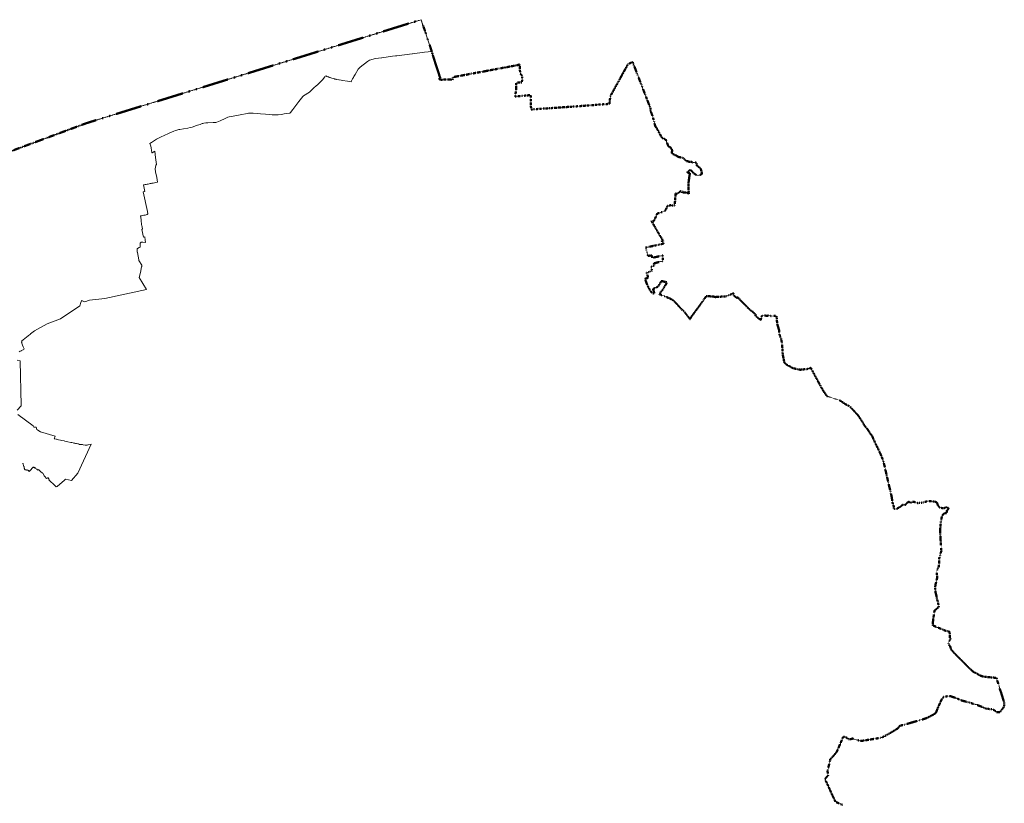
# Model space of a CAD drawing. Extents: x 5459987 to 5506369, y 5959610 to 5991660.
# Tile 51 of 51: x 5484932 to 5505063, y 5975640 to 5991660. Entities that reach past the tile are written whole.
import ezdxf

# ---------------------------------------------------------------- set-up
doc = ezdxf.new("R2010")
doc.units = 0
doc.linetypes.add('DWUKROPK4-3', pattern=[3.48, 2, -0.46, 0.05, -0.46, 0.05, -0.46])
doc.layers.get('0').update_dxf_attribs({"linetype": 'CONTINUOUS'})
for name, color, linetype, lineweight in [('GEPPGD', 7, 'CONTINUOUS', 18), ('GEPPGP', 7, 'CONTINUOUS', 18), ('GEPPGW', 7, 'CONTINUOUS', 18), ('GESJPO', 7, 'CONTINUOUS', 50), ('GESOZN', 7, 'CONTINUOUS', 18)]:
    doc.layers.add(name, color=color, linetype=linetype, lineweight=lineweight)

# ---------------------------------------------------------------- blocks, each defined once
blk = doc.blocks.new('GEPPGP1_1')
at = {"color": 0}
blk.add_lwpolyline([(0, 0.25), (0.077254, 0.237764), (0.146946, 0.202254), (0.202254, 0.146946), (0.237764, 0.077254), (0.25, 0), (0.237764, -0.077254), (0.202254, -0.146946), (0.146946, -0.202254), (0.077254, -0.237764), (0, -0.25), (-0.077254, -0.237764), (-0.146946, -0.202254), (-0.202254, -0.146946), (-0.237764, -0.077254), (-0.25, 0), (-0.237764, 0.077254), (-0.202254, 0.146946), (-0.146946, 0.202254), (-0.077254, 0.237764)], close=True, dxfattribs=at)
blk = doc.blocks.new('GEPPGP1_2')
blk.add_hatch(color=0).paths.add_polyline_path([(0, -0.045), (0.013906, -0.042798), (0.02645, -0.036406), (0.036406, -0.02645), (0.042798, -0.013906), (0.045, 0), (0.042798, 0.013906), (0.036406, 0.02645), (0.02645, 0.036406), (0.013906, 0.042798), (0, 0.045), (-0.013906, 0.042798), (-0.02645, 0.036406), (-0.036406, 0.02645), (-0.042798, 0.013906), (-0.045, 0), (-0.042798, -0.013906), (-0.036406, -0.02645), (-0.02645, -0.036406), (-0.013906, -0.042798)])
blk = doc.blocks.new('GEPPGW1_1')
at = {"color": 0}
blk.add_lwpolyline([(0, 0.25), (0.077254, 0.237764), (0.146946, 0.202254), (0.202254, 0.146946), (0.237764, 0.077254), (0.25, 0), (0.237764, -0.077254), (0.202254, -0.146946), (0.146946, -0.202254), (0.077254, -0.237764), (0, -0.25), (-0.077254, -0.237764), (-0.146946, -0.202254), (-0.202254, -0.146946), (-0.237764, -0.077254), (-0.25, 0), (-0.237764, 0.077254), (-0.202254, 0.146946), (-0.146946, 0.202254), (-0.077254, 0.237764)], close=True, dxfattribs=at)
blk = doc.blocks.new('GEPPGD1_1')
at = {"color": 0}
blk.add_lwpolyline([(0, 0.25), (0.077254, 0.237764), (0.146946, 0.202254), (0.202254, 0.146946), (0.237764, 0.077254), (0.25, 0), (0.237764, -0.077254), (0.202254, -0.146946), (0.146946, -0.202254), (0.077254, -0.237764), (0, -0.25), (-0.077254, -0.237764), (-0.146946, -0.202254), (-0.202254, -0.146946), (-0.237764, -0.077254), (-0.25, 0), (-0.237764, 0.077254), (-0.202254, 0.146946), (-0.146946, 0.202254), (-0.077254, 0.237764)], close=True, dxfattribs=at)

msp = doc.modelspace()

# ---------------------------------------------------------------- linework, layer by layer
at = {"layer": 'GESJPO', "color": 252, "linetype": 'DWUKROPK4-3', "lineweight": 50, "elevation": 10}
msp.add_lwpolyline([(5501753, 5975611), (5501611, 5975670), (5501513, 5975880), (5501491, 5975930), (5501489, 5975935), (5501481, 5975955), (5501478, 5975961), (5501466, 5975989), (5501463, 5975994), (5501397, 5976135), (5501399, 5976139), (5501460, 5976212), (5501449, 5976297), (5501504, 5976535), (5501506, 5976540), (5501548, 5976587), (5501555, 5976593), (5501636, 5976689), (5501737, 5976922), (5501767, 5976994), (5501769, 5977000), (5501787, 5977004), (5501851, 5976977), (5501862, 5976959), (5501897, 5976950), (5501899, 5976952), (5501921, 5976951), (5501960, 5976964), (5502111, 5976918), (5502128, 5976913), (5502371, 5976952), (5502539, 5976979), (5502554, 5976982), (5502668, 5977041), (5502883, 5977169), (5502932, 5977229), (5502986, 5977238), (5503394, 5977356), (5503484, 5977385), (5503502, 5977395), (5503540, 5977413), (5503662, 5977483), (5503704, 5977591), (5503791, 5977782), (5503799, 5977777), (5503812, 5977805), (5503820, 5977819), (5503952, 5977834), (5504053, 5977799), (5504084, 5977788), (5504103, 5977781), (5504183, 5977744), (5504336, 5977704), (5504355, 5977699), (5504366, 5977696), (5504373, 5977694), (5504385, 5977690), (5504396, 5977685), (5504406, 5977680), (5504409, 5977679), (5504430, 5977674), (5504448, 5977670), (5504458, 5977668), (5504465, 5977666), (5504633, 5977602), (5504700, 5977571), (5504768, 5977567), (5504806, 5977565), (5504861, 5977542), (5504912, 5977502), (5504939, 5977502), (5504956, 5977502), (5504974, 5977503), (5504999, 5977538), (5505045, 5977595), (5505056, 5977612), (5505059, 5977636), (5505061, 5977654), (5505063, 5977674), (5505061, 5977694), (5505054, 5977721), (5505031, 5977795), (5504999, 5977901), (5504979, 5977956), (5504964, 5978012), (5504942, 5978082), (5504920, 5978148), (5504903, 5978204), (5504801, 5978213), (5504687, 5978225), (5504632, 5978230), (5504598, 5978242), (5504589, 5978246), (5504581, 5978248), (5504572, 5978251), (5504416, 5978338), (5504402, 5978352), (5504062, 5978688), (5504030, 5978723), (5503977, 5978785), (5503969, 5978804), (5503959, 5978842), (5503941, 5978868), (5503923, 5978911), (5503937, 5978960), (5503961, 5978990), (5503966, 5979010), (5503948, 5979028), (5503946, 5979127), (5503934, 5979145), (5503932, 5979164), (5503902, 5979161), (5503878, 5979161), (5503598, 5979279), (5503613, 5979449), (5503616, 5979448), (5503619, 5979462), (5503621, 5979468), (5503637, 5979582), (5503716, 5979645), (5503724, 5979649), (5503710, 5979739), (5503703, 5979776), (5503697, 5979775), (5503674, 5979887), (5503659, 5979948), (5503653, 5980010), (5503652, 5980077), (5503660, 5980126), (5503664, 5980140), (5503676, 5980193), (5503689, 5980241), (5503684, 5980379), (5503693, 5980414), (5503702, 5980439), (5503724, 5980476), (5503731, 5980541), (5503731, 5980561), (5503731, 5980647), (5503739, 5980672), (5503764, 5980764), (5503777, 5980799), (5503771, 5980884), (5503770, 5980894), (5503761, 5981027), (5503754, 5981127), (5503754, 5981129), (5503749, 5981200), (5503765, 5981380), (5503792, 5981536), (5503812, 5981539), (5503835, 5981567), (5503881, 5981573), (5503892, 5981626), (5503918, 5981655), (5503921, 5981664), (5503920, 5981675), (5503885, 5981692), (5503864, 5981691), (5503851, 5981681), (5503833, 5981675), (5503783, 5981677), (5503743, 5981684), (5503738, 5981688), (5503705, 5981734), (5503693, 5981768), (5503686, 5981785), (5503678, 5981794), (5503650, 5981805), (5503620, 5981811), (5503576, 5981813), (5503512, 5981823), (5503480, 5981812), (5503393, 5981789), (5503363, 5981784), (5503322, 5981779), (5503290, 5981779), (5503281, 5981782), (5503245, 5981794), (5503209, 5981806), (5503189, 5981802), (5503169, 5981795), (5503147, 5981781), (5503126, 5981798), (5503112, 5981803), (5503100, 5981798), (5503077, 5981785), (5503053, 5981751), (5503041, 5981743), (5503022, 5981737), (5502996, 5981746), (5502978, 5981735), (5502961, 5981723), (5502957, 5981720), (5502952, 5981714), (5502927, 5981693), (5502884, 5981675), (5502866, 5981655), (5502817, 5981663), (5502802, 5981666), (5502804, 5981692), (5502799, 5981730), (5502784, 5981765), (5502771, 5981822), (5502767, 5981859), (5502759, 5981918), (5502707, 5982133), (5502655, 5982360), (5502598, 5982608), (5502557, 5982724), (5502514, 5982823), (5502514, 5982824), (5502509, 5982834), (5502432, 5982990), (5502363, 5983144), (5502362, 5983149), (5502358, 5983154), (5502343, 5983174), (5502318, 5983206), (5502256, 5983303), (5502244, 5983317), (5502242, 5983319), (5502211, 5983353), (5502168, 5983427), (5502073, 5983572), (5502013, 5983637), (5501904, 5983754), (5501833, 5983791), (5501820, 5983795), (5501817, 5983799), (5501803, 5983810), (5501772, 5983829), (5501769, 5983832), (5501756, 5983840), (5501715, 5983868), (5501686, 5983882), (5501455, 5983957), (5501437, 5983965), (5501428, 5983976), (5501385, 5984038), (5501357, 5984082), (5501331, 5984127), (5501283, 5984213), (5501261, 5984256), (5501240, 5984296), (5501185, 5984394), (5501117, 5984527), (5501109, 5984542), (5501079, 5984532), (5501046, 5984520), (5501019, 5984517), (5500973, 5984513), (5500943, 5984510), (5500891, 5984504), (5500869, 5984508), (5500848, 5984511), (5500773, 5984529), (5500743, 5984535), (5500714, 5984551), (5500707, 5984555), (5500703, 5984557), (5500613, 5984608), (5500566, 5984649), (5500552, 5984721), (5500550, 5984733), (5500549, 5984735), (5500533, 5984817), (5500521, 5985027), (5500498, 5985147), (5500492, 5985156), (5500492, 5985160), (5500473, 5985194), (5500470, 5985220), (5500469, 5985224), (5500458, 5985315), (5500420, 5985443), (5500412, 5985536), (5500407, 5985588), (5500405, 5985595), (5500379, 5985606), (5500354, 5985604), (5500316, 5985596), (5500290, 5985602), (5500244, 5985611), (5500223, 5985608), (5500197, 5985606), (5500178, 5985610), (5500132, 5985615), (5500097, 5985596), (5500084, 5985517), (5499996, 5985589), (5499973, 5985608), (5499986, 5985636), (5499975, 5985642), (5499942, 5985660), (5499925, 5985687), (5499885, 5985711), (5499817, 5985772), (5499727, 5985865), (5499614, 5985983), (5499609, 5985981), (5499592, 5985974), (5499587, 5985978), (5499541, 5986013), (5499538, 5986015), (5499524, 5986068), (5499457, 5986037), (5499365, 5986004), (5499157, 5985990), (5499098, 5986004), (5499004, 5986005), (5498968, 5986005), (5498829, 5985810), (5498658, 5985578), (5498637, 5985538), (5498554, 5985647), (5498519, 5985687), (5498477, 5985729), (5498438, 5985768), (5498384, 5985830), (5498375, 5985841), (5498371, 5985846), (5498275, 5985936), (5498201, 5985970), (5498112, 5986009), (5498036, 5986035), (5498012, 5986044), (5498026, 5986067), (5498044, 5986102), (5498050, 5986102), (5498103, 5986176), (5498110, 5986191), (5498142, 5986247), (5498166, 5986292), (5498053, 5986317), (5497983, 5986203), (5497881, 5986155), (5497907, 5986072), (5497899, 5986068), (5497882, 5986064), (5497862, 5986076), (5497828, 5986112), (5497758, 5986249), (5497717, 5986361), (5497782, 5986384), (5497770, 5986429), (5497746, 5986482), (5497863, 5986526), (5497850, 5986571), (5497837, 5986610), (5497905, 5986635), (5497896, 5986677), (5498083, 5986727), (5498082, 5986840), (5497926, 5986805), (5497865, 5986794), (5497849, 5986845), (5497781, 5986830), (5497758, 5986904), (5497730, 5987001), (5497888, 5987036), (5497928, 5987045), (5497983, 5987056), (5498094, 5987081), (5498063, 5987136), (5498090, 5987134), (5498075, 5987160), (5498031, 5987232), (5497951, 5987366), (5497850, 5987545), (5497854, 5987544), (5497894, 5987538), (5497901, 5987550), (5497971, 5987703), (5498004, 5987708), (5498090, 5987734), (5498128, 5987751), (5498181, 5987856), (5498249, 5987868), (5498268, 5987865), (5498314, 5987860), (5498325, 5987875), (5498341, 5988071), (5498344, 5988105), (5498366, 5988097), (5498377, 5988106), (5498446, 5988153), (5498450, 5988154), (5498474, 5988158), (5498477, 5988129), (5498478, 5988122), (5498523, 5988129), (5498559, 5988127), (5498569, 5988128), (5498611, 5988102), (5498611, 5988111), (5498605, 5988317), (5498635, 5988524), (5498577, 5988534), (5498626, 5988580), (5498648, 5988583), (5498658, 5988584), (5498700, 5988531), (5498763, 5988486), (5498816, 5988473), (5498885, 5988507), (5498882, 5988514), (5498873, 5988551), (5498863, 5988589), (5498855, 5988620), (5498780, 5988675), (5498773, 5988713), (5498777, 5988737), (5498769, 5988736), (5498745, 5988738), (5498736, 5988735), (5498725, 5988733), (5498724, 5988735), (5498708, 5988744), (5498684, 5988743), (5498679, 5988747), (5498673, 5988751), (5498661, 5988752), (5498649, 5988755), (5498644, 5988754), (5498631, 5988751), (5498610, 5988755), (5498601, 5988766), (5498594, 5988765), (5498579, 5988769), (5498561, 5988766), (5498559, 5988767), (5498557, 5988778), (5498528, 5988799), (5498519, 5988817), (5498500, 5988833), (5498491, 5988838), (5498469, 5988839), (5498454, 5988841), (5498441, 5988848), (5498417, 5988851), (5498393, 5988857), (5498391, 5988857), (5498383, 5988866), (5498371, 5988868), (5498363, 5988880), (5498352, 5988881), (5498344, 5988886), (5498340, 5988881), (5498336, 5988884), (5498320, 5988900), (5498285, 5988915), (5498269, 5988933), (5498267, 5988953), (5498273, 5988984), (5498264, 5989011), (5498253, 5989034), (5498251, 5989037), (5498250, 5989038), (5498243, 5989045), (5498229, 5989051), (5498200, 5989065), (5498189, 5989088), (5498168, 5989144), (5498140, 5989208), (5498135, 5989214), (5498086, 5989231), (5498078, 5989236), (5498075, 5989240), (5498055, 5989257), (5498039, 5989285), (5498037, 5989295), (5498030, 5989306), (5497984, 5989390), (5497967, 5989426), (5497931, 5989476), (5497918, 5989513), (5497916, 5989528), (5497881, 5989655), (5497864, 5989710), (5497863, 5989713), (5497859, 5989725), (5497822, 5989815), (5497823, 5989821), (5497830, 5989832), (5497831, 5989843), (5497816, 5989879), (5497795, 5989936), (5497751, 5990051), (5497652, 5990306), (5497563, 5990537), (5497524, 5990641), (5497465, 5990795), (5497464, 5990794), (5497405, 5990768), (5497370, 5990753), (5497268, 5990567), (5497155, 5990361), (5497044, 5990161), (5497015, 5990103), (5496997, 5990026), (5496993, 5989954), (5496992, 5989940), (5496984, 5989939), (5496719, 5989920), (5496715, 5989919), (5496704, 5989919), (5496700, 5989918), (5496698, 5989918), (5496588, 5989910), (5496585, 5989909), (5496474, 5989901), (5496471, 5989900), (5496420, 5989896), (5496417, 5989896), (5496356, 5989892), (5496353, 5989891), (5496241, 5989883), (5495884, 5989859), (5495878, 5989859), (5495874, 5989858), (5495766, 5989851), (5495757, 5989850), (5495645, 5989842), (5495642, 5989842), (5495526, 5989834), (5495517, 5989833), (5495436, 5989828), (5495433, 5989828), (5495387, 5989824), (5495382, 5990119), (5495206, 5990102), (5495064, 5990089), (5495084, 5990262), (5495083, 5990377), (5495199, 5990377), (5495209, 5990467), (5495205, 5990517), (5495178, 5990542), (5495175, 5990544), (5495171, 5990548), (5495165, 5990553), (5495153, 5990741), (5495153, 5990744), (5495141, 5990742), (5495093, 5990727), (5495044, 5990718), (5494962, 5990703), (5494945, 5990700), (5494847, 5990681), (5494779, 5990669), (5494749, 5990663), (5494650, 5990645), (5494551, 5990627), (5494454, 5990608), (5494356, 5990590), (5494260, 5990573), (5494159, 5990554), (5494060, 5990535), (5493962, 5990517), (5493864, 5990499), (5493787, 5990485), (5493784, 5990431), (5493711, 5990438), (5493532, 5990432), (5493519, 5990435), (5493514, 5990465), (5493535, 5990469), (5493517, 5990501), (5493503, 5990553), (5493430, 5990774), (5493399, 5990872), (5493378, 5990939), (5493356, 5991012), (5493327, 5991104), (5493313, 5991147), (5493273, 5991266), (5493237, 5991376), (5493219, 5991428), (5493203, 5991476), (5493194, 5991499), (5493178, 5991539), (5493140, 5991660), (5487657, 5989965), (5486295, 5989544), (5485361, 5989198), (5483948, 5988673)], dxfattribs=at)
at = {"layer": 'GESOZN', "color": 252, "linetype": 'Continuous', "lineweight": 18, "elevation": 10}
for points in [[(5484923, 5984873), (5484941, 5984881), (5484946, 5984882), (5484966, 5984892), (5484971, 5984894), (5485017, 5984917), (5485022, 5984928), (5485006, 5984970), (5484971, 5985059), (5484968, 5985061), (5484980, 5985066), (5484975, 5985080), (5484972, 5985085), (5485106, 5985199), (5485114, 5985205), (5485151, 5985234), (5485156, 5985237), (5485232, 5985296), (5485495, 5985439), (5485766, 5985544), (5486159, 5985807), (5486185, 5985880), (5486201, 5985926), (5486203, 5985923), (5486211, 5985915), (5486265, 5985892), (5486357, 5985926), (5486673, 5985961), (5487525, 5986142), (5487377, 5986388), (5487400, 5986491), (5487401, 5986494), (5487425, 5986608), (5487426, 5986611), (5487430, 5986630), (5487428, 5986639), (5487367, 5986738), (5487365, 5986753), (5487341, 5986903), (5487341, 5986907), (5487336, 5986907), (5487337, 5986949), (5487337, 5986953), (5487337, 5986980), (5487342, 5986980), (5487372, 5987000), (5487392, 5987011), (5487395, 5987059), (5487395, 5987061), (5487395, 5987062), (5487397, 5987094), (5487413, 5987109), (5487451, 5987115), (5487502, 5987106), (5487496, 5987156), (5487490, 5987219), (5487460, 5987217), (5487432, 5987373), (5487440, 5987383), (5487436, 5987419), (5487431, 5987455), (5487424, 5987464), (5487421, 5987493), (5487420, 5987504), (5487418, 5987518), (5487415, 5987544), (5487416, 5987554), (5487413, 5987582), (5487411, 5987600), (5487409, 5987611), (5487405, 5987647), (5487428, 5987651), (5487450, 5987656), (5487473, 5987661), (5487496, 5987666), (5487520, 5987672), (5487535, 5987675), (5487552, 5987691), (5487542, 5987740), (5487458, 5988143), (5487494, 5988151), (5487466, 5988281), (5487478, 5988283), (5487500, 5988288), (5487520, 5988292), (5487540, 5988296), (5487559, 5988300), (5487579, 5988305), (5487598, 5988309), (5487618, 5988313), (5487637, 5988317), (5487658, 5988321), (5487687, 5988327), (5487702, 5988331), (5487749, 5988341), (5487733, 5988431), (5487716, 5988523), (5487712, 5988546), (5487708, 5988569), (5487704, 5988592), (5487699, 5988616), (5487709, 5988640), (5487715, 5988686), (5487726, 5988701), (5487710, 5988844), (5487696, 5988974), (5487693, 5988972), (5487641, 5988940), (5487634, 5988937), (5487632, 5988944), (5487627, 5988984), (5487624, 5989002), (5487620, 5989027), (5487617, 5989047), (5487609, 5989096), (5487591, 5989131), (5487626, 5989150), (5487647, 5989163), (5487731, 5989215), (5487773, 5989239), (5487794, 5989252), (5487837, 5989271), (5487874, 5989288), (5487990, 5989339), (5488084, 5989379), (5488119, 5989394), (5488143, 5989401), (5488165, 5989407), (5488185, 5989412), (5488205, 5989415), (5488280, 5989429), (5488373, 5989445), (5488416, 5989453), (5488456, 5989466), (5488544, 5989495), (5488565, 5989502), (5488622, 5989520), (5488665, 5989536), (5488676, 5989539), (5488699, 5989546), (5488735, 5989550), (5488776, 5989553), (5488887, 5989556), (5488928, 5989558), (5488940, 5989560), (5488961, 5989566), (5488997, 5989578), (5489033, 5989591), (5489131, 5989639), (5489158, 5989653), (5489186, 5989665), (5489217, 5989673), (5489266, 5989683), (5489437, 5989715), (5489582, 5989742), (5489611, 5989746), (5489643, 5989749), (5489674, 5989750), (5489705, 5989749), (5489795, 5989741), (5489858, 5989737), (5489957, 5989729), (5490039, 5989722), (5490097, 5989716), (5490127, 5989714), (5490156, 5989714), (5490184, 5989715), (5490214, 5989718), (5490282, 5989725), (5490342, 5989734), (5490449, 5989749), (5490458, 5989752), (5490466, 5989760), (5490516, 5989825), (5490637, 5989987), (5490718, 5990087), (5490736, 5990101), (5490857, 5990176), (5490947, 5990266), (5490996, 5990307), (5491019, 5990326), (5491024, 5990330), (5491113, 5990426), (5491156, 5990473), (5491160, 5990477), (5491171, 5990489), (5491179, 5990504), (5491202, 5990511), (5491203, 5990508), (5491210, 5990502), (5491216, 5990499), (5491219, 5990497), (5491230, 5990494), (5491244, 5990489), (5491254, 5990486), (5491267, 5990481), (5491281, 5990477), (5491294, 5990473), (5491311, 5990467), (5491366, 5990451), (5491376, 5990447), (5491400, 5990444), (5491400, 5990438), (5491458, 5990429), (5491467, 5990428), (5491502, 5990423), (5491534, 5990419), (5491633, 5990404), (5491680, 5990397), (5491708, 5990393), (5491716, 5990409), (5491725, 5990424), (5491739, 5990450), (5491755, 5990480), (5491766, 5990501), (5491777, 5990521), (5491788, 5990541), (5491850, 5990647), (5491894, 5990688), (5492042, 5990808), (5492084, 5990832), (5492206, 5990866), (5492327, 5990880), (5492339, 5990882), (5492553, 5990911), (5492617, 5990918), (5492619, 5990919), (5492644, 5990922), (5492800, 5990941), (5492958, 5990962), (5492962, 5990962), (5493207, 5990995), (5493356, 5991012), (5493327, 5991104), (5493313, 5991147), (5493273, 5991266), (5493252, 5991329), (5493237, 5991376), (5493219, 5991428), (5493203, 5991476), (5493178, 5991539), (5493140, 5991660), (5487657, 5989965), (5486295, 5989544), (5485361, 5989198), (5483948, 5988673)], [(5484878, 5983675), (5484961, 5983768), (5484963, 5983774), (5484941, 5984685), (5484881, 5984700)], [(5484989, 5982589), (5485000, 5982588), (5485004, 5982568), (5485008, 5982551), (5485009, 5982544), (5485011, 5982535), (5485012, 5982534), (5485014, 5982534), (5485015, 5982524), (5485024, 5982524), (5485024, 5982518), (5485023, 5982518), (5485024, 5982513), (5485026, 5982494), (5485027, 5982488), (5485031, 5982480), (5485033, 5982473), (5485036, 5982466), (5485039, 5982461), (5485042, 5982459), (5485046, 5982458), (5485053, 5982456), (5485060, 5982455), (5485068, 5982455), (5485074, 5982453), (5485081, 5982452), (5485094, 5982451), (5485095, 5982455), (5485118, 5982440), (5485113, 5982433), (5485117, 5982430), (5485124, 5982423), (5485131, 5982430), (5485145, 5982444), (5485147, 5982446), (5485156, 5982451), (5485164, 5982463), (5485178, 5982482), (5485198, 5982506), (5485201, 5982515), (5485214, 5982511), (5485224, 5982507), (5485226, 5982506), (5485229, 5982512), (5485238, 5982508), (5485239, 5982506), (5485246, 5982502), (5485245, 5982499), (5485243, 5982482), (5485269, 5982481), (5485282, 5982468), (5485299, 5982459), (5485306, 5982455), (5485310, 5982452), (5485317, 5982464), (5485333, 5982449), (5485346, 5982437), (5485360, 5982424), (5485373, 5982412), (5485386, 5982400), (5485400, 5982388), (5485409, 5982380), (5485420, 5982369), (5485424, 5982349), (5485435, 5982335), (5485448, 5982321), (5485481, 5982279), (5485507, 5982296), (5485509, 5982298), (5485532, 5982257), (5485530, 5982256), (5485531, 5982253), (5485655, 5982132), (5485679, 5982112), (5485695, 5982116), (5485707, 5982125), (5485842, 5982242), (5485867, 5982265), (5485869, 5982267), (5485988, 5982236), (5486123, 5982386), (5486396, 5982983), (5486330, 5982966), (5486327, 5982966), (5486309, 5982960), (5486270, 5982962), (5486228, 5982969), (5486216, 5982972), (5486161, 5982978), (5486153, 5982975), (5486147, 5982976), (5486148, 5982984), (5486136, 5982987), (5486119, 5982990), (5486091, 5982995), (5486082, 5982997), (5486072, 5982999), (5486058, 5983002), (5486041, 5983005), (5486028, 5983008), (5485999, 5983014), (5485978, 5983018), (5485914, 5983031), (5485897, 5983034), (5485855, 5983043), (5485839, 5983047), (5485793, 5983057), (5485765, 5983063), (5485727, 5983072), (5485685, 5983082), (5485679, 5983083), (5485637, 5983093), (5485641, 5983099), (5485645, 5983109), (5485647, 5983114), (5485653, 5983128), (5485659, 5983143), (5485357, 5983237), (5485302, 5983267), (5485285, 5983284), (5485268, 5983333), (5485219, 5983333), (5485213, 5983342), (5485211, 5983346), (5485210, 5983359), (5484893, 5983590)]]:
    msp.add_lwpolyline(points, dxfattribs=at)

# ---------------------------------------------------------------- block references
at = {"layer": 'GEPPGD', "color": 252, "linetype": 'Continuous', "lineweight": 18}
for p in [(5488544, 5989495, 10), (5484941, 5984881, 10)]:
    msp.add_blockref('GEPPGD1_1', p, dxfattribs=at)
at = {"layer": 'GEPPGP', "color": 252, "linetype": 'Continuous', "lineweight": 18}
for name, p in [('GEPPGP1_1', (5493194, 5991499, 10)), ('GEPPGP1_1', (5493203, 5991476, 10)), ('GEPPGP1_1', (5493219, 5991428, 10)), ('GEPPGP1_1', (5493237, 5991376, 10)), ('GEPPGP1_1', (5493273, 5991266, 10)), ('GEPPGP1_1', (5493313, 5991147, 10)), ('GEPPGP1_1', (5493327, 5991104, 10)), ('GEPPGP1_1', (5493356, 5991012, 10)), ('GEPPGP1_1', (5493378, 5990939, 10)), ('GEPPGP1_1', (5493399, 5990872, 10)), ('GEPPGP1_1', (5493430, 5990774, 10)), ('GEPPGP1_1', (5495044, 5990718, 10)), ('GEPPGP1_1', (5495093, 5990727, 10)), ('GEPPGP1_1', (5495141, 5990742, 10)), ('GEPPGP1_1', (5495153, 5990744, 10)), ('GEPPGP1_1', (5495153, 5990741, 10)), ('GEPPGP1_1', (5497370, 5990753, 10)), ('GEPPGP1_1', (5497405, 5990768, 10)), ('GEPPGP1_1', (5497464, 5990794, 10)), ('GEPPGP1_1', (5497465, 5990795, 10)), ('GEPPGP1_1', (5493503, 5990553, 10)), ('GEPPGP1_1', (5493962, 5990517, 10)), ('GEPPGP1_1', (5494060, 5990535, 10)), ('GEPPGP1_1', (5494159, 5990554, 10)), ('GEPPGP1_1', (5494260, 5990573, 10)), ('GEPPGP1_1', (5494356, 5990590, 10)), ('GEPPGP1_1', (5494454, 5990608, 10)), ('GEPPGP1_1', (5494551, 5990627, 10)), ('GEPPGP1_1', (5494650, 5990645, 10)), ('GEPPGP1_1', (5494749, 5990663, 10)), ('GEPPGP1_2', (5494779, 5990669, 10)), ('GEPPGP1_1', (5494847, 5990681, 10)), ('GEPPGP1_1', (5494945, 5990700, 10)), ('GEPPGP1_1', (5494962, 5990703, 10)), ('GEPPGP1_1', (5495165, 5990553, 10)), ('GEPPGP1_1', (5495171, 5990548, 10)), ('GEPPGP1_1', (5495175, 5990544, 10)), ('GEPPGP1_1', (5495178, 5990542, 10)), ('GEPPGP1_1', (5495205, 5990517, 10)), ('GEPPGP1_1', (5497268, 5990567, 10)), ('GEPPGP1_1', (5497524, 5990641, 10)), ('GEPPGP1_1', (5497563, 5990537, 10)), ('GEPPGP1_1', (5493514, 5990465, 10)), ('GEPPGP1_1', (5493517, 5990501, 10)), ('GEPPGP1_1', (5493519, 5990435, 10)), ('GEPPGP1_1', (5493532, 5990432, 10)), ('GEPPGP1_1', (5493535, 5990469, 10)), ('GEPPGP1_2', (5493711, 5990438, 10)), ('GEPPGP1_2', (5493784, 5990431, 10)), ('GEPPGP1_1', (5493787, 5990485, 10)), ('GEPPGP1_1', (5493864, 5990499, 10)), ('GEPPGP1_1', (5495083, 5990377, 10)), ('GEPPGP1_1', (5495199, 5990377, 10)), ('GEPPGP1_1', (5495209, 5990467, 10)), ('GEPPGP1_1', (5497155, 5990361, 10)), ('GEPPGP1_1', (5497652, 5990306, 10)), ('GEPPGP1_1', (5495084, 5990262, 10)), ('GEPPGP1_1', (5495382, 5990119, 10)), ('GEPPGP1_1', (5497044, 5990161, 10)), ('GEPPGP1_1', (5495064, 5990089, 10)), ('GEPPGP1_1', (5495206, 5990102, 10)), ('GEPPGP1_2', (5496585, 5989909, 10)), ('GEPPGP1_2', (5496588, 5989910, 10)), ('GEPPGP1_2', (5496698, 5989918, 10)), ('GEPPGP1_2', (5496700, 5989918, 10)), ('GEPPGP1_1', (5496704, 5989919, 10)), ('GEPPGP1_2', (5496715, 5989919, 10)), ('GEPPGP1_2', (5496719, 5989920, 10)), ('GEPPGP1_2', (5496984, 5989939, 10)), ('GEPPGP1_1', (5496992, 5989940, 10)), ('GEPPGP1_1', (5496993, 5989954, 10)), ('GEPPGP1_1', (5496997, 5990026, 10)), ('GEPPGP1_1', (5497015, 5990103, 10)), ('GEPPGP1_1', (5497751, 5990051, 10)), ('GEPPGP1_1', (5497795, 5989936, 10)), ('GEPPGP1_1', (5495387, 5989824, 10)), ('GEPPGP1_2', (5495433, 5989828, 10)), ('GEPPGP1_2', (5495436, 5989828, 10)), ('GEPPGP1_2', (5495517, 5989833, 10)), ('GEPPGP1_2', (5495526, 5989834, 10)), ('GEPPGP1_2', (5495642, 5989842, 10)), ('GEPPGP1_2', (5495645, 5989842, 10)), ('GEPPGP1_2', (5495757, 5989850, 10)), ('GEPPGP1_2', (5495766, 5989851, 10)), ('GEPPGP1_2', (5495874, 5989858, 10)), ('GEPPGP1_1', (5495878, 5989859, 10)), ('GEPPGP1_2', (5495884, 5989859, 10)), ('GEPPGP1_1', (5496241, 5989883, 10)), ('GEPPGP1_2', (5496353, 5989891, 10)), ('GEPPGP1_2', (5496356, 5989892, 10)), ('GEPPGP1_2', (5496417, 5989896, 10)), ('GEPPGP1_2', (5496420, 5989896, 10)), ('GEPPGP1_2', (5496471, 5989900, 10)), ('GEPPGP1_2', (5496474, 5989901, 10)), ('GEPPGP1_1', (5497816, 5989879, 10)), ('GEPPGP1_1', (5497822, 5989815, 10)), ('GEPPGP1_1', (5497823, 5989821, 10)), ('GEPPGP1_1', (5497830, 5989832, 10)), ('GEPPGP1_1', (5497831, 5989843, 10)), ('GEPPGP1_2', (5497859, 5989725, 10)), ('GEPPGP1_2', (5497863, 5989713, 10)), ('GEPPGP1_2', (5497864, 5989710, 10)), ('GEPPGP1_2', (5497881, 5989655, 10)), ('GEPPGP1_1', (5497916, 5989528, 10)), ('GEPPGP1_1', (5497918, 5989513, 10)), ('GEPPGP1_1', (5497931, 5989476, 10)), ('GEPPGP1_1', (5497967, 5989426, 10)), ('GEPPGP1_1', (5497984, 5989390, 10)), ('GEPPGP1_1', (5498030, 5989306, 10)), ('GEPPGP1_1', (5498037, 5989295, 10)), ('GEPPGP1_1', (5498039, 5989285, 10)), ('GEPPGP1_2', (5498055, 5989257, 10)), ('GEPPGP1_2', (5498075, 5989240, 10)), ('GEPPGP1_2', (5498078, 5989236, 10)), ('GEPPGP1_2', (5498086, 5989231, 10)), ('GEPPGP1_2', (5498135, 5989214, 10)), ('GEPPGP1_2', (5498140, 5989208, 10)), ('GEPPGP1_2', (5498168, 5989144, 10)), ('GEPPGP1_2', (5498189, 5989088, 10)), ('GEPPGP1_2', (5498200, 5989065, 10)), ('GEPPGP1_2', (5498229, 5989051, 10)), ('GEPPGP1_2', (5498243, 5989045, 10)), ('GEPPGP1_2', (5498250, 5989038, 10)), ('GEPPGP1_2', (5498251, 5989037, 10)), ('GEPPGP1_2', (5498253, 5989034, 10)), ('GEPPGP1_2', (5498264, 5989011, 10)), ('GEPPGP1_2', (5498267, 5988953, 10)), ('GEPPGP1_2', (5498269, 5988933, 10)), ('GEPPGP1_2', (5498273, 5988984, 10)), ('GEPPGP1_2', (5498285, 5988915, 10)), ('GEPPGP1_2', (5498320, 5988900, 10)), ('GEPPGP1_1', (5498336, 5988884, 10)), ('GEPPGP1_1', (5498340, 5988881, 10)), ('GEPPGP1_1', (5498344, 5988886, 10)), ('GEPPGP1_1', (5498352, 5988881, 10)), ('GEPPGP1_1', (5498363, 5988880, 10)), ('GEPPGP1_1', (5498371, 5988868, 10)), ('GEPPGP1_1', (5498383, 5988866, 10)), ('GEPPGP1_1', (5498391, 5988857, 10)), ('GEPPGP1_2', (5498393, 5988857, 10)), ('GEPPGP1_2', (5498417, 5988851, 10)), ('GEPPGP1_1', (5498441, 5988848, 10)), ('GEPPGP1_2', (5498454, 5988841, 10)), ('GEPPGP1_2', (5498469, 5988839, 10)), ('GEPPGP1_1', (5498491, 5988838, 10)), ('GEPPGP1_2', (5498500, 5988833, 10)), ('GEPPGP1_2', (5498519, 5988817, 10)), ('GEPPGP1_2', (5498528, 5988799, 10)), ('GEPPGP1_2', (5498557, 5988778, 10)), ('GEPPGP1_1', (5498559, 5988767, 10)), ('GEPPGP1_1', (5498561, 5988766, 10)), ('GEPPGP1_1', (5498579, 5988769, 10)), ('GEPPGP1_1', (5498594, 5988765, 10)), ('GEPPGP1_1', (5498601, 5988766, 10)), ('GEPPGP1_2', (5498610, 5988755, 10)), ('GEPPGP1_2', (5498631, 5988751, 10)), ('GEPPGP1_2', (5498644, 5988754, 10)), ('GEPPGP1_2', (5498649, 5988755, 10)), ('GEPPGP1_2', (5498661, 5988752, 10)), ('GEPPGP1_2', (5498673, 5988751, 10)), ('GEPPGP1_2', (5498679, 5988747, 10)), ('GEPPGP1_2', (5498684, 5988743, 10)), ('GEPPGP1_2', (5498708, 5988744, 10)), ('GEPPGP1_2', (5498724, 5988735, 10)), ('GEPPGP1_2', (5498725, 5988733, 10)), ('GEPPGP1_2', (5498736, 5988735, 10)), ('GEPPGP1_2', (5498745, 5988738, 10)), ('GEPPGP1_2', (5498769, 5988736, 10)), ('GEPPGP1_1', (5498773, 5988713, 10)), ('GEPPGP1_2', (5498777, 5988737, 10)), ('GEPPGP1_1', (5498577, 5988534, 10)), ('GEPPGP1_1', (5498626, 5988580, 10)), ('GEPPGP1_1', (5498635, 5988524, 10)), ('GEPPGP1_1', (5498648, 5988583, 10)), ('GEPPGP1_1', (5498658, 5988584, 10)), ('GEPPGP1_1', (5498700, 5988531, 10)), ('GEPPGP1_1', (5498780, 5988675, 10)), ('GEPPGP1_1', (5498855, 5988620, 10)), ('GEPPGP1_1', (5498863, 5988589, 10)), ('GEPPGP1_2', (5498873, 5988551, 10)), ('GEPPGP1_1', (5498882, 5988514, 10)), ('GEPPGP1_1', (5498885, 5988507, 10)), ('GEPPGP1_1', (5498605, 5988317, 10)), ('GEPPGP1_1', (5498763, 5988486, 10)), ('GEPPGP1_1', (5498816, 5988473, 10)), ('GEPPGP1_1', (5498344, 5988105, 10)), ('GEPPGP1_1', (5498366, 5988097, 10)), ('GEPPGP1_2', (5498377, 5988106, 10)), ('GEPPGP1_1', (5498446, 5988153, 10)), ('GEPPGP1_2', (5498450, 5988154, 10)), ('GEPPGP1_1', (5498474, 5988158, 10)), ('GEPPGP1_2', (5498477, 5988129, 10)), ('GEPPGP1_1', (5498478, 5988122, 10)), ('GEPPGP1_1', (5498523, 5988129, 10)), ('GEPPGP1_1', (5498559, 5988127, 10)), ('GEPPGP1_1', (5498569, 5988128, 10)), ('GEPPGP1_2', (5498611, 5988111, 10)), ('GEPPGP1_1', (5498611, 5988102, 10)), ('GEPPGP1_1', (5498341, 5988071, 10)), ('GEPPGP1_1', (5497971, 5987703, 10)), ('GEPPGP1_1', (5498004, 5987708, 10)), ('GEPPGP1_1', (5498090, 5987734, 10)), ('GEPPGP1_1', (5498128, 5987751, 10)), ('GEPPGP1_1', (5498181, 5987856, 10)), ('GEPPGP1_1', (5498249, 5987868, 10)), ('GEPPGP1_1', (5498268, 5987865, 10)), ('GEPPGP1_1', (5498314, 5987860, 10)), ('GEPPGP1_1', (5498325, 5987875, 10)), ('GEPPGP1_2', (5497850, 5987545, 10)), ('GEPPGP1_2', (5497854, 5987544, 10)), ('GEPPGP1_1', (5497894, 5987538, 10)), ('GEPPGP1_1', (5497901, 5987550, 10)), ('GEPPGP1_1', (5497951, 5987366, 10)), ('GEPPGP1_1', (5498031, 5987232, 10)), ('GEPPGP1_1', (5498063, 5987136, 10)), ('GEPPGP1_1', (5498075, 5987160, 10)), ('GEPPGP1_1', (5498090, 5987134, 10)), ('GEPPGP1_1', (5497730, 5987001, 10)), ('GEPPGP1_1', (5497758, 5986904, 10)), ('GEPPGP1_1', (5497888, 5987036, 10)), ('GEPPGP1_1', (5497928, 5987045, 10)), ('GEPPGP1_1', (5497983, 5987056, 10)), ('GEPPGP1_1', (5498094, 5987081, 10)), ('GEPPGP1_1', (5497781, 5986830, 10)), ('GEPPGP1_1', (5497849, 5986845, 10)), ('GEPPGP1_1', (5497865, 5986794, 10)), ('GEPPGP1_1', (5497926, 5986805, 10)), ('GEPPGP1_1', (5498082, 5986840, 10)), ('GEPPGP1_1', (5498083, 5986727, 10)), ('GEPPGP1_1', (5497746, 5986482, 10)), ('GEPPGP1_1', (5497837, 5986610, 10)), ('GEPPGP1_1', (5497850, 5986571, 10)), ('GEPPGP1_1', (5497863, 5986526, 10)), ('GEPPGP1_1', (5497896, 5986677, 10)), ('GEPPGP1_1', (5497905, 5986635, 10)), ('GEPPGP1_1', (5497717, 5986361, 10)), ('GEPPGP1_1', (5497770, 5986429, 10)), ('GEPPGP1_1', (5497782, 5986384, 10)), ('GEPPGP1_1', (5498053, 5986317, 10)), ('GEPPGP1_1', (5498166, 5986292, 10)), ('GEPPGP1_1', (5497758, 5986249, 10)), ('GEPPGP1_1', (5497828, 5986112, 10)), ('GEPPGP1_1', (5497881, 5986155, 10)), ('GEPPGP1_1', (5497983, 5986203, 10)), ('GEPPGP1_1', (5498044, 5986102, 10)), ('GEPPGP1_1', (5498050, 5986102, 10)), ('GEPPGP1_1', (5498103, 5986176, 10)), ('GEPPGP1_1', (5498110, 5986191, 10)), ('GEPPGP1_1', (5498142, 5986247, 10)), ('GEPPGP1_1', (5497862, 5986076, 10)), ('GEPPGP1_1', (5497882, 5986064, 10)), ('GEPPGP1_1', (5497899, 5986068, 10)), ('GEPPGP1_1', (5497907, 5986072, 10)), ('GEPPGP1_1', (5498012, 5986044, 10)), ('GEPPGP1_1', (5498026, 5986067, 10)), ('GEPPGP1_1', (5498036, 5986035, 10)), ('GEPPGP1_1', (5498112, 5986009, 10)), ('GEPPGP1_1', (5498201, 5985970, 10)), ('GEPPGP1_1', (5498275, 5985936, 10)), ('GEPPGP1_1', (5498968, 5986005, 10)), ('GEPPGP1_1', (5499004, 5986005, 10)), ('GEPPGP1_1', (5499098, 5986004, 10)), ('GEPPGP1_1', (5499157, 5985990, 10)), ('GEPPGP1_1', (5499365, 5986004, 10)), ('GEPPGP1_1', (5499457, 5986037, 10)), ('GEPPGP1_1', (5499524, 5986068, 10)), ('GEPPGP1_1', (5499538, 5986015, 10)), ('GEPPGP1_1', (5499541, 5986013, 10)), ('GEPPGP1_1', (5499587, 5985978, 10)), ('GEPPGP1_1', (5499592, 5985974, 10)), ('GEPPGP1_2', (5499609, 5985981, 10)), ('GEPPGP1_1', (5499614, 5985983, 10)), ('GEPPGP1_1', (5498371, 5985846, 10)), ('GEPPGP1_1', (5498375, 5985841, 10)), ('GEPPGP1_1', (5498384, 5985830, 10)), ('GEPPGP1_1', (5498438, 5985768, 10)), ('GEPPGP1_1', (5498477, 5985729, 10)), ('GEPPGP1_1', (5498519, 5985687, 10)), ('GEPPGP1_1', (5498829, 5985810, 10)), ('GEPPGP1_1', (5499727, 5985865, 10)), ('GEPPGP1_1', (5499817, 5985772, 10)), ('GEPPGP1_1', (5499885, 5985711, 10)), ('GEPPGP1_1', (5499925, 5985687, 10)), ('GEPPGP1_1', (5498554, 5985647, 10)), ('GEPPGP1_1', (5498637, 5985538, 10)), ('GEPPGP1_1', (5498658, 5985578, 10)), ('GEPPGP1_1', (5499942, 5985660, 10)), ('GEPPGP1_1', (5499973, 5985608, 10)), ('GEPPGP1_1', (5499975, 5985642, 10)), ('GEPPGP1_1', (5499986, 5985636, 10)), ('GEPPGP1_1', (5499996, 5985589, 10)), ('GEPPGP1_1', (5500084, 5985517, 10)), ('GEPPGP1_1', (5500097, 5985596, 10)), ('GEPPGP1_1', (5500132, 5985615, 10)), ('GEPPGP1_1', (5500178, 5985610, 10)), ('GEPPGP1_1', (5500197, 5985606, 10)), ('GEPPGP1_1', (5500223, 5985608, 10)), ('GEPPGP1_1', (5500244, 5985611, 10)), ('GEPPGP1_1', (5500290, 5985602, 10)), ('GEPPGP1_1', (5500316, 5985596, 10)), ('GEPPGP1_1', (5500354, 5985604, 10)), ('GEPPGP1_1', (5500379, 5985606, 10)), ('GEPPGP1_1', (5500405, 5985595, 10)), ('GEPPGP1_1', (5500407, 5985588, 10)), ('GEPPGP1_1', (5500412, 5985536, 10)), ('GEPPGP1_1', (5500420, 5985443, 10)), ('GEPPGP1_1', (5500458, 5985315, 10)), ('GEPPGP1_1', (5500469, 5985224, 10)), ('GEPPGP1_1', (5500470, 5985220, 10)), ('GEPPGP1_1', (5500473, 5985194, 10)), ('GEPPGP1_1', (5500492, 5985160, 10)), ('GEPPGP1_1', (5500492, 5985156, 10)), ('GEPPGP1_1', (5500498, 5985147, 10)), ('GEPPGP1_1', (5500521, 5985027, 10)), ('GEPPGP1_1', (5500533, 5984817, 10)), ('GEPPGP1_2', (5500549, 5984735, 10)), ('GEPPGP1_2', (5500550, 5984733, 10)), ('GEPPGP1_1', (5500552, 5984721, 10)), ('GEPPGP1_1', (5500566, 5984649, 10)), ('GEPPGP1_2', (5500613, 5984608, 10)), ('GEPPGP1_2', (5500703, 5984557, 10)), ('GEPPGP1_2', (5500707, 5984555, 10)), ('GEPPGP1_2', (5500714, 5984551, 10)), ('GEPPGP1_2', (5500743, 5984535, 10)), ('GEPPGP1_2', (5500773, 5984529, 10)), ('GEPPGP1_2', (5500848, 5984511, 10)), ('GEPPGP1_2', (5500869, 5984508, 10)), ('GEPPGP1_2', (5500891, 5984504, 10)), ('GEPPGP1_2', (5500943, 5984510, 10)), ('GEPPGP1_2', (5500973, 5984513, 10)), ('GEPPGP1_2', (5501019, 5984517, 10)), ('GEPPGP1_2', (5501046, 5984520, 10)), ('GEPPGP1_2', (5501079, 5984532, 10)), ('GEPPGP1_2', (5501109, 5984542, 10)), ('GEPPGP1_1', (5501117, 5984527, 10)), ('GEPPGP1_2', (5501185, 5984394, 10)), ('GEPPGP1_2', (5501240, 5984296, 10)), ('GEPPGP1_2', (5501261, 5984256, 10)), ('GEPPGP1_2', (5501283, 5984213, 10)), ('GEPPGP1_2', (5501331, 5984127, 10)), ('GEPPGP1_2', (5501357, 5984082, 10)), ('GEPPGP1_2', (5501385, 5984038, 10)), ('GEPPGP1_2', (5501428, 5983976, 10)), ('GEPPGP1_2', (5501437, 5983965, 10)), ('GEPPGP1_1', (5501455, 5983957, 10)), ('GEPPGP1_1', (5501686, 5983882, 10)), ('GEPPGP1_1', (5501715, 5983868, 10)), ('GEPPGP1_1', (5501756, 5983840, 10)), ('GEPPGP1_1', (5501769, 5983832, 10)), ('GEPPGP1_1', (5501772, 5983829, 10)), ('GEPPGP1_1', (5501803, 5983810, 10)), ('GEPPGP1_1', (5501817, 5983799, 10)), ('GEPPGP1_1', (5501820, 5983795, 10)), ('GEPPGP1_1', (5501833, 5983791, 10)), ('GEPPGP1_1', (5501904, 5983754, 10)), ('GEPPGP1_1', (5502013, 5983637, 10)), ('GEPPGP1_1', (5502073, 5983572, 10)), ('GEPPGP1_1', (5502168, 5983427, 10)), ('GEPPGP1_1', (5502211, 5983353, 10)), ('GEPPGP1_1', (5502242, 5983319, 10)), ('GEPPGP1_1', (5502244, 5983317, 10)), ('GEPPGP1_1', (5502256, 5983303, 10)), ('GEPPGP1_1', (5502318, 5983206, 10)), ('GEPPGP1_1', (5502343, 5983174, 10)), ('GEPPGP1_1', (5502358, 5983154, 10)), ('GEPPGP1_1', (5502362, 5983149, 10)), ('GEPPGP1_1', (5502363, 5983144, 10)), ('GEPPGP1_1', (5502432, 5982990, 10)), ('GEPPGP1_2', (5502509, 5982834, 10)), ('GEPPGP1_1', (5502514, 5982824, 10)), ('GEPPGP1_2', (5502514, 5982823, 10)), ('GEPPGP1_2', (5502557, 5982724, 10)), ('GEPPGP1_2', (5502598, 5982608, 10)), ('GEPPGP1_2', (5502655, 5982360, 10)), ('GEPPGP1_2', (5502707, 5982133, 10)), ('GEPPGP1_2', (5502759, 5981918, 10)), ('GEPPGP1_2', (5502767, 5981859, 10)), ('GEPPGP1_2', (5502771, 5981822, 10)), ('GEPPGP1_2', (5502784, 5981765, 10)), ('GEPPGP1_2', (5502799, 5981730, 10)), ('GEPPGP1_2', (5502802, 5981666, 10)), ('GEPPGP1_2', (5502804, 5981692, 10)), ('GEPPGP1_2', (5502817, 5981663, 10)), ('GEPPGP1_2', (5502866, 5981655, 10)), ('GEPPGP1_1', (5502884, 5981675, 10)), ('GEPPGP1_2', (5502927, 5981693, 10)), ('GEPPGP1_2', (5502952, 5981714, 10)), ('GEPPGP1_1', (5502957, 5981720, 10)), ('GEPPGP1_1', (5502961, 5981723, 10)), ('GEPPGP1_1', (5502978, 5981735, 10)), ('GEPPGP1_1', (5502996, 5981746, 10)), ('GEPPGP1_1', (5503022, 5981737, 10)), ('GEPPGP1_1', (5503041, 5981743, 10)), ('GEPPGP1_1', (5503053, 5981751, 10)), ('GEPPGP1_1', (5503077, 5981785, 10)), ('GEPPGP1_1', (5503100, 5981798, 10)), ('GEPPGP1_1', (5503112, 5981803, 10)), ('GEPPGP1_1', (5503126, 5981798, 10)), ('GEPPGP1_1', (5503147, 5981781, 10)), ('GEPPGP1_1', (5503169, 5981795, 10)), ('GEPPGP1_1', (5503189, 5981802, 10)), ('GEPPGP1_1', (5503209, 5981806, 10)), ('GEPPGP1_1', (5503245, 5981794, 10)), ('GEPPGP1_1', (5503281, 5981782, 10)), ('GEPPGP1_1', (5503290, 5981779, 10)), ('GEPPGP1_2', (5503322, 5981779, 10)), ('GEPPGP1_2', (5503363, 5981784, 10)), ('GEPPGP1_2', (5503393, 5981789, 10)), ('GEPPGP1_2', (5503480, 5981812, 10)), ('GEPPGP1_2', (5503512, 5981823, 10)), ('GEPPGP1_2', (5503576, 5981813, 10)), ('GEPPGP1_2', (5503620, 5981811, 10)), ('GEPPGP1_2', (5503650, 5981805, 10)), ('GEPPGP1_2', (5503678, 5981794, 10)), ('GEPPGP1_2', (5503686, 5981785, 10)), ('GEPPGP1_2', (5503693, 5981768, 10)), ('GEPPGP1_2', (5503705, 5981734, 10)), ('GEPPGP1_2', (5503738, 5981688, 10)), ('GEPPGP1_2', (5503743, 5981684, 10)), ('GEPPGP1_2', (5503783, 5981677, 10)), ('GEPPGP1_2', (5503833, 5981675, 10)), ('GEPPGP1_2', (5503851, 5981681, 10)), ('GEPPGP1_2', (5503864, 5981691, 10)), ('GEPPGP1_2', (5503885, 5981692, 10)), ('GEPPGP1_1', (5503918, 5981655, 10)), ('GEPPGP1_1', (5503920, 5981675, 10)), ('GEPPGP1_1', (5503921, 5981664, 10)), ('GEPPGP1_1', (5503792, 5981536, 10)), ('GEPPGP1_1', (5503812, 5981539, 10)), ('GEPPGP1_1', (5503835, 5981567, 10)), ('GEPPGP1_1', (5503881, 5981573, 10)), ('GEPPGP1_1', (5503892, 5981626, 10)), ('GEPPGP1_1', (5503765, 5981380, 10)), ('GEPPGP1_1', (5503749, 5981200, 10)), ('GEPPGP1_1', (5503754, 5981129, 10)), ('GEPPGP1_1', (5503754, 5981127, 10)), ('GEPPGP1_1', (5503761, 5981027, 10)), ('GEPPGP1_1', (5503770, 5980894, 10)), ('GEPPGP1_1', (5503771, 5980884, 10)), ('GEPPGP1_1', (5503731, 5980647, 10)), ('GEPPGP1_1', (5503739, 5980672, 10)), ('GEPPGP1_1', (5503764, 5980764, 10)), ('GEPPGP1_1', (5503777, 5980799, 10)), ('GEPPGP1_1', (5503724, 5980476, 10)), ('GEPPGP1_1', (5503731, 5980561, 10)), ('GEPPGP1_1', (5503731, 5980541, 10)), ('GEPPGP1_1', (5503684, 5980379, 10)), ('GEPPGP1_1', (5503689, 5980241, 10)), ('GEPPGP1_1', (5503693, 5980414, 10)), ('GEPPGP1_1', (5503702, 5980439, 10)), ('GEPPGP1_1', (5503652, 5980077, 10)), ('GEPPGP1_1', (5503660, 5980126, 10)), ('GEPPGP1_1', (5503664, 5980140, 10)), ('GEPPGP1_1', (5503676, 5980193, 10)), ('GEPPGP1_1', (5503653, 5980010, 10)), ('GEPPGP1_1', (5503659, 5979948, 10)), ('GEPPGP1_1', (5503674, 5979887, 10)), ('GEPPGP1_1', (5503697, 5979775, 10)), ('GEPPGP1_2', (5503703, 5979776, 10)), ('GEPPGP1_2', (5503710, 5979739, 10)), ('GEPPGP1_2', (5503716, 5979645, 10)), ('GEPPGP1_2', (5503724, 5979649, 10)), ('GEPPGP1_2', (5503613, 5979449, 10)), ('GEPPGP1_1', (5503616, 5979448, 10)), ('GEPPGP1_1', (5503619, 5979462, 10)), ('GEPPGP1_2', (5503621, 5979468, 10)), ('GEPPGP1_2', (5503637, 5979582, 10)), ('GEPPGP1_2', (5503598, 5979279, 10)), ('GEPPGP1_2', (5503878, 5979161, 10)), ('GEPPGP1_2', (5503902, 5979161, 10)), ('GEPPGP1_2', (5503932, 5979164, 10)), ('GEPPGP1_2', (5503934, 5979145, 10)), ('GEPPGP1_1', (5503946, 5979127, 10)), ('GEPPGP1_1', (5503923, 5978911, 10)), ('GEPPGP1_2', (5503937, 5978960, 10)), ('GEPPGP1_1', (5503941, 5978868, 10)), ('GEPPGP1_2', (5503948, 5979028, 10)), ('GEPPGP1_2', (5503959, 5978842, 10)), ('GEPPGP1_2', (5503961, 5978990, 10)), ('GEPPGP1_2', (5503966, 5979010, 10)), ('GEPPGP1_1', (5503969, 5978804, 10)), ('GEPPGP1_2', (5503977, 5978785, 10)), ('GEPPGP1_1', (5504030, 5978723, 10)), ('GEPPGP1_1', (5504062, 5978688, 10)), ('GEPPGP1_1', (5504402, 5978352, 10)), ('GEPPGP1_1', (5504416, 5978338, 10)), ('GEPPGP1_1', (5504572, 5978251, 10)), ('GEPPGP1_2', (5504581, 5978248, 10)), ('GEPPGP1_1', (5504589, 5978246, 10)), ('GEPPGP1_1', (5504598, 5978242, 10)), ('GEPPGP1_1', (5504632, 5978230, 10)), ('GEPPGP1_1', (5504687, 5978225, 10)), ('GEPPGP1_1', (5504801, 5978213, 10)), ('GEPPGP1_1', (5504903, 5978204, 10)), ('GEPPGP1_1', (5504920, 5978148, 10)), ('GEPPGP1_1', (5504942, 5978082, 10)), ('GEPPGP1_2', (5503952, 5977834, 10)), ('GEPPGP1_1', (5504964, 5978012, 10)), ('GEPPGP1_1', (5504979, 5977956, 10)), ('GEPPGP1_1', (5504999, 5977901, 10)), ('GEPPGP1_2', (5503791, 5977782, 10)), ('GEPPGP1_2', (5503799, 5977777, 10)), ('GEPPGP1_2', (5503812, 5977805, 10)), ('GEPPGP1_2', (5503820, 5977819, 10)), ('GEPPGP1_1', (5504053, 5977799, 10)), ('GEPPGP1_1', (5504084, 5977788, 10)), ('GEPPGP1_1', (5504103, 5977781, 10)), ('GEPPGP1_2', (5504183, 5977744, 10)), ('GEPPGP1_1', (5504336, 5977704, 10)), ('GEPPGP1_2', (5504355, 5977699, 10)), ('GEPPGP1_1', (5504366, 5977696, 10)), ('GEPPGP1_1', (5504373, 5977694, 10)), ('GEPPGP1_1', (5504385, 5977690, 10)), ('GEPPGP1_1', (5504396, 5977685, 10)), ('GEPPGP1_1', (5504406, 5977680, 10)), ('GEPPGP1_1', (5504409, 5977679, 10)), ('GEPPGP1_2', (5504430, 5977674, 10)), ('GEPPGP1_1', (5504448, 5977670, 10)), ('GEPPGP1_1', (5504458, 5977668, 10)), ('GEPPGP1_1', (5504465, 5977666, 10)), ('GEPPGP1_1', (5505031, 5977795, 10)), ('GEPPGP1_1', (5505054, 5977721, 10)), ('GEPPGP1_1', (5505059, 5977636, 10)), ('GEPPGP1_1', (5505061, 5977694, 10)), ('GEPPGP1_1', (5505061, 5977654, 10)), ('GEPPGP1_1', (5505063, 5977674, 10)), ('GEPPGP1_2', (5503662, 5977483, 10)), ('GEPPGP1_2', (5503704, 5977591, 10)), ('GEPPGP1_1', (5504633, 5977602, 10)), ('GEPPGP1_1', (5504700, 5977571, 10)), ('GEPPGP1_1', (5504768, 5977567, 10)), ('GEPPGP1_1', (5504806, 5977565, 10)), ('GEPPGP1_1', (5504861, 5977542, 10)), ('GEPPGP1_1', (5504912, 5977502, 10)), ('GEPPGP1_1', (5504939, 5977502, 10)), ('GEPPGP1_2', (5504956, 5977502, 10)), ('GEPPGP1_1', (5504974, 5977503, 10)), ('GEPPGP1_1', (5504999, 5977538, 10)), ('GEPPGP1_1', (5505045, 5977595, 10)), ('GEPPGP1_1', (5505056, 5977612, 10)), ('GEPPGP1_1', (5502932, 5977229, 10)), ('GEPPGP1_1', (5502986, 5977238, 10)), ('GEPPGP1_1', (5503394, 5977356, 10)), ('GEPPGP1_2', (5503484, 5977385, 10)), ('GEPPGP1_1', (5503502, 5977395, 10)), ('GEPPGP1_1', (5503540, 5977413, 10)), ('GEPPGP1_1', (5502668, 5977041, 10)), ('GEPPGP1_1', (5502883, 5977169, 10)), ('GEPPGP1_1', (5501737, 5976922, 10)), ('GEPPGP1_1', (5501767, 5976994, 10)), ('GEPPGP1_1', (5501769, 5977000, 10)), ('GEPPGP1_1', (5501787, 5977004, 10)), ('GEPPGP1_1', (5501851, 5976977, 10)), ('GEPPGP1_1', (5501862, 5976959, 10)), ('GEPPGP1_1', (5501897, 5976950, 10)), ('GEPPGP1_1', (5501899, 5976952, 10)), ('GEPPGP1_1', (5501921, 5976951, 10)), ('GEPPGP1_1', (5501960, 5976964, 10)), ('GEPPGP1_1', (5502111, 5976918, 10)), ('GEPPGP1_1', (5502128, 5976913, 10)), ('GEPPGP1_2', (5502371, 5976952, 10)), ('GEPPGP1_1', (5502539, 5976979, 10)), ('GEPPGP1_1', (5502554, 5976982, 10)), ('GEPPGP1_1', (5501636, 5976689, 10)), ('GEPPGP1_1', (5501504, 5976535, 10)), ('GEPPGP1_1', (5501506, 5976540, 10)), ('GEPPGP1_1', (5501548, 5976587, 10)), ('GEPPGP1_1', (5501555, 5976593, 10)), ('GEPPGP1_2', (5501449, 5976297, 10)), ('GEPPGP1_1', (5501397, 5976135, 10)), ('GEPPGP1_2', (5501399, 5976139, 10)), ('GEPPGP1_2', (5501460, 5976212, 10)), ('GEPPGP1_1', (5501463, 5975994, 10)), ('GEPPGP1_1', (5501466, 5975989, 10)), ('GEPPGP1_1', (5501478, 5975961, 10)), ('GEPPGP1_1', (5501481, 5975955, 10)), ('GEPPGP1_2', (5501489, 5975935, 10)), ('GEPPGP1_1', (5501491, 5975930, 10)), ('GEPPGP1_2', (5501513, 5975880, 10)), ('GEPPGP1_1', (5501611, 5975670, 10))]:
    msp.add_blockref(name, p, dxfattribs=at)
at = {"layer": 'GEPPGW', "color": 252, "linetype": 'Continuous', "lineweight": 18}
for p in [(5493140, 5991660, 10), (5493178, 5991539, 10), (5487657, 5989965, 10), (5486295, 5989544, 10), (5485361, 5989198, 10)]:
    msp.add_blockref('GEPPGW1_1', p, dxfattribs=at)

doc.saveas('drawing.dxf')
